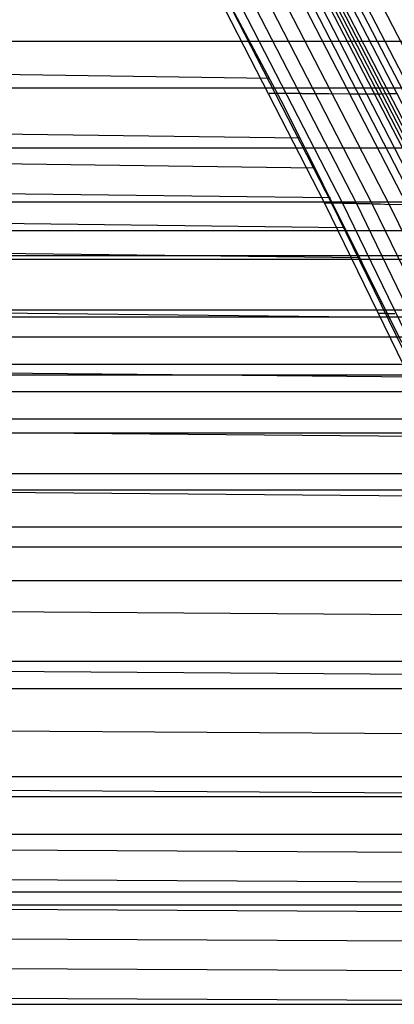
# Model space of a CAD drawing. Extents: x -260 to 296, y -277 to 294.
# Tile 174 of 241: x 193 to 203, y 67 to 94. Entities that reach past the tile are written whole.
import ezdxf

# ---------------------------------------------------------------- set-up
doc = ezdxf.new("R2010")
doc.units = 0
doc.layers.add('PREDEFINITO', color=7, linetype='CONTINUOUS')

msp = doc.modelspace()

# ---------------------------------------------------------------- linework, layer by layer
at = {"layer": 'PREDEFINITO'}
for p, q in [((197.221, 97.704, 441.027), (200.532, 91.462, 440.677)), ((198.687, 94.572, 439.955), (201.63, 88.852, 439.661)), ((198.871, 94.576, 439.118), (201.819, 88.851, 438.809)), ((199.156, 94.578, 438.584), (202.109, 88.845, 438.265)), ((199.518, 94.579, 438.283), (202.478, 88.836, 437.959)), ((199.935, 94.58, 438.147), (202.901, 88.825, 437.821)), ((200.384, 94.582, 438.105), (203.358, 88.814, 437.779)), ((200.844, 94.585, 438.09), (203.824, 88.804, 437.764)), ((201.07, 94.587, 438.071), (204.054, 88.8, 437.745)), ((201.29, 94.59, 438.032), (204.277, 88.796, 437.705)), ((201.501, 94.593, 437.966), (204.492, 88.794, 437.638)), ((201.602, 94.595, 437.919), (204.595, 88.794, 437.59)), ((201.701, 94.598, 437.862), (204.695, 88.793, 437.533)), ((201.797, 94.6, 437.801), (204.793, 88.793, 437.47)), ((201.895, 94.603, 437.742), (204.892, 88.793, 437.41)), ((202.091, 94.608, 437.628), (205.092, 88.793, 437.294)), ((202.29, 94.614, 437.52), (205.294, 88.794, 437.184)), ((202.49, 94.62, 437.418), (205.498, 88.794, 437.08)), ((202.896, 94.633, 437.226), (205.91, 88.797, 436.885)), ((-190.637, 93.173, 409.565), (226.429, 93.173, 409.565)), ((138.624, 93.067, 456.059), (200.16, 92.185, 440.71)), ((-192.163, 91.928, 400.376), (227.952, 91.928, 400.376)), ((200.165, 91.774, 439.67), (200.147, 91.774, 439.794)), ((200.183, 91.774, 439.551), (200.165, 91.774, 439.67)), ((200.204, 91.774, 439.437), (200.183, 91.774, 439.551)), ((200.227, 91.775, 439.329), (200.204, 91.774, 439.437)), ((200.251, 91.775, 439.227), (200.227, 91.775, 439.329)), ((200.277, 91.775, 439.13), (200.251, 91.775, 439.227)), ((200.305, 91.775, 439.037), (200.277, 91.775, 439.13)), ((200.334, 91.775, 438.95), (200.305, 91.775, 439.037)), ((200.349, 91.775, 438.908), (200.334, 91.775, 438.95)), ((200.365, 91.775, 438.867), (200.349, 91.775, 438.908)), ((200.381, 91.775, 438.828), (200.365, 91.775, 438.867)), ((200.397, 91.775, 438.789), (200.381, 91.775, 438.828)), ((200.414, 91.775, 438.752), (200.397, 91.775, 438.789)), ((200.431, 91.775, 438.716), (200.414, 91.775, 438.752)), ((200.449, 91.775, 438.681), (200.431, 91.775, 438.716)), ((200.467, 91.775, 438.646), (200.449, 91.775, 438.681)), ((200.485, 91.774, 438.614), (200.467, 91.775, 438.646)), ((200.503, 91.774, 438.582), (200.485, 91.774, 438.614)), ((200.522, 91.774, 438.551), (200.503, 91.774, 438.582)), ((200.541, 91.774, 438.521), (200.522, 91.774, 438.551)), ((200.561, 91.774, 438.492), (200.541, 91.774, 438.521)), ((200.581, 91.774, 438.464), (200.561, 91.774, 438.492)), ((200.601, 91.774, 438.437), (200.581, 91.774, 438.464)), ((200.621, 91.773, 438.411), (200.601, 91.774, 438.437)), ((200.642, 91.773, 438.386), (200.621, 91.773, 438.411)), ((200.663, 91.773, 438.361), (200.642, 91.773, 438.386)), ((200.685, 91.773, 438.338), (200.663, 91.773, 438.361)), ((200.706, 91.773, 438.316), (200.685, 91.773, 438.338)), ((200.728, 91.773, 438.294), (200.706, 91.773, 438.316)), ((200.75, 91.772, 438.273), (200.728, 91.773, 438.294)), ((200.773, 91.772, 438.253), (200.75, 91.772, 438.273)), ((200.796, 91.772, 438.234), (200.773, 91.772, 438.253)), ((200.819, 91.772, 438.216), (200.796, 91.772, 438.234)), ((200.842, 91.771, 438.198), (200.819, 91.772, 438.216)), ((200.866, 91.771, 438.181), (200.842, 91.771, 438.198)), ((200.889, 91.771, 438.165), (200.866, 91.771, 438.181)), ((200.913, 91.771, 438.15), (200.889, 91.771, 438.165)), ((200.938, 91.77, 438.135), (200.913, 91.771, 438.15)), ((200.962, 91.77, 438.121), (200.938, 91.77, 438.135)), ((200.987, 91.77, 438.107), (200.962, 91.77, 438.121)), ((201.012, 91.77, 438.095), (200.987, 91.77, 438.107)), ((201.037, 91.769, 438.083), (201.012, 91.77, 438.095)), ((201.062, 91.769, 438.071), (201.037, 91.769, 438.083)), ((201.087, 91.769, 438.06), (201.062, 91.769, 438.071)), ((201.113, 91.769, 438.05), (201.087, 91.769, 438.06)), ((201.139, 91.768, 438.04), (201.113, 91.769, 438.05)), ((201.165, 91.768, 438.031), (201.139, 91.768, 438.04)), ((201.191, 91.768, 438.022), (201.165, 91.768, 438.031)), ((201.218, 91.767, 438.014), (201.191, 91.768, 438.022)), ((201.244, 91.767, 438.006), (201.218, 91.767, 438.014)), ((201.271, 91.767, 437.999), (201.244, 91.767, 438.006)), ((201.298, 91.766, 437.993), (201.271, 91.767, 437.999)), ((201.352, 91.766, 437.98), (201.298, 91.766, 437.993)), ((201.407, 91.765, 437.97), (201.352, 91.766, 437.98)), ((201.462, 91.765, 437.961), (201.407, 91.765, 437.97)), ((201.518, 91.764, 437.953), (201.462, 91.765, 437.961)), ((201.574, 91.763, 437.947), (201.518, 91.764, 437.953)), ((201.631, 91.763, 437.942), (201.574, 91.763, 437.947)), ((201.745, 91.762, 437.934), (201.631, 91.763, 437.942)), ((202.323, 91.757, 437.914), (201.745, 91.762, 437.934)), ((202.437, 91.756, 437.906), (202.323, 91.757, 437.914)), ((202.494, 91.756, 437.9), (202.437, 91.756, 437.906)), ((202.551, 91.756, 437.894), (202.494, 91.756, 437.9)), ((202.607, 91.756, 437.887), (202.551, 91.756, 437.894)), ((202.663, 91.756, 437.878), (202.607, 91.756, 437.887)), ((202.718, 91.756, 437.867), (202.663, 91.756, 437.878)), ((202.773, 91.756, 437.855), (202.718, 91.756, 437.867)), ((202.827, 91.756, 437.841), (202.773, 91.756, 437.855)), ((202.854, 91.756, 437.834), (202.827, 91.756, 437.841)), ((202.88, 91.756, 437.826), (202.854, 91.756, 437.834)), ((202.907, 91.756, 437.817), (202.88, 91.756, 437.826)), ((202.933, 91.756, 437.808), (202.907, 91.756, 437.817)), ((202.959, 91.756, 437.798), (202.933, 91.756, 437.808)), ((202.985, 91.757, 437.788), (202.959, 91.756, 437.798)), ((203.011, 91.757, 437.777), (202.985, 91.757, 437.788)), ((203.037, 91.757, 437.766), (203.011, 91.757, 437.777)), ((203.062, 91.757, 437.754), (203.037, 91.757, 437.766)), ((203.088, 91.757, 437.741), (203.062, 91.757, 437.754)), ((203.113, 91.758, 437.728), (203.088, 91.757, 437.741)), ((203.137, 91.758, 437.714), (203.113, 91.758, 437.728)), ((203.382, 91.761, 437.562), (203.137, 91.758, 437.714)), ((203.58, 91.764, 437.447), (203.382, 91.761, 437.562)), ((138.625, 91.427, 456.04), (200.979, 90.59, 440.64)), ((200.532, 91.462, 440.677), (203.679, 85.14, 440.476)), ((138.625, 90.607, 456.032), (201.383, 89.793, 440.609)), ((-192.163, 90.323, 409.173), (227.952, 90.323, 409.173)), ((138.625, 89.787, 456.024), (201.784, 88.996, 440.58)), ((-193.649, 88.884, 399.976), (229.435, 88.884, 399.976)), ((138.626, 88.968, 456.016), (202.182, 88.199, 440.554)), ((201.63, 88.852, 439.661), (204.33, 83.299, 439.508)), ((201.647, 88.852, 439.536), (201.63, 88.852, 439.661)), ((201.666, 88.852, 439.416), (201.647, 88.852, 439.536)), ((201.687, 88.852, 439.301), (201.666, 88.852, 439.416)), ((201.71, 88.852, 439.192), (201.687, 88.852, 439.301)), ((201.735, 88.852, 439.089), (201.71, 88.852, 439.192)), ((201.761, 88.851, 438.991), (201.735, 88.852, 439.089)), ((201.789, 88.851, 438.897), (201.761, 88.851, 438.991)), ((201.819, 88.851, 438.809), (201.789, 88.851, 438.897)), ((201.834, 88.85, 438.767), (201.819, 88.851, 438.809)), ((201.819, 88.851, 438.809), (204.525, 83.292, 438.642)), ((201.85, 88.85, 438.726), (201.834, 88.85, 438.767)), ((201.866, 88.85, 438.686), (201.85, 88.85, 438.726)), ((201.883, 88.849, 438.647), (201.866, 88.85, 438.686)), ((201.9, 88.849, 438.609), (201.883, 88.849, 438.647)), ((201.917, 88.849, 438.573), (201.9, 88.849, 438.609)), ((201.935, 88.849, 438.537), (201.917, 88.849, 438.573)), ((201.953, 88.848, 438.503), (201.935, 88.849, 438.537)), ((201.971, 88.848, 438.47), (201.953, 88.848, 438.503)), ((201.99, 88.847, 438.438), (201.971, 88.848, 438.47)), ((202.009, 88.847, 438.406), (201.99, 88.847, 438.438)), ((202.028, 88.847, 438.376), (202.009, 88.847, 438.406)), ((202.048, 88.846, 438.347), (202.028, 88.847, 438.376)), ((202.068, 88.846, 438.319), (202.048, 88.846, 438.347)), ((202.088, 88.845, 438.292), (202.068, 88.846, 438.319)), ((202.109, 88.845, 438.265), (202.088, 88.845, 438.292)), ((202.13, 88.844, 438.24), (202.109, 88.845, 438.265)), ((202.109, 88.845, 438.265), (205.233, 82.403, 438.073)), ((202.151, 88.844, 438.215), (202.13, 88.844, 438.24)), ((202.173, 88.843, 438.192), (202.151, 88.844, 438.215)), ((202.195, 88.843, 438.169), (202.173, 88.843, 438.192)), ((202.217, 88.842, 438.147), (202.195, 88.843, 438.169)), ((202.239, 88.842, 438.126), (202.217, 88.842, 438.147)), ((202.262, 88.841, 438.106), (202.239, 88.842, 438.126)), ((202.285, 88.841, 438.087), (202.262, 88.841, 438.106)), ((202.308, 88.84, 438.068), (202.285, 88.841, 438.087)), ((202.332, 88.84, 438.051), (202.308, 88.84, 438.068)), ((202.355, 88.839, 438.034), (202.332, 88.84, 438.051)), ((202.379, 88.839, 438.017), (202.355, 88.839, 438.034)), ((202.404, 88.838, 438.002), (202.379, 88.839, 438.017)), ((202.428, 88.837, 437.987), (202.404, 88.838, 438.002)), ((202.453, 88.837, 437.973), (202.428, 88.837, 437.987)), ((202.478, 88.836, 437.959), (202.453, 88.837, 437.973)), ((202.503, 88.835, 437.946), (202.478, 88.836, 437.959)), ((202.478, 88.836, 437.959), (205.609, 82.382, 437.761)), ((202.528, 88.835, 437.934), (202.503, 88.835, 437.946)), ((202.553, 88.834, 437.923), (202.528, 88.835, 437.934)), ((202.579, 88.834, 437.912), (202.553, 88.834, 437.923)), ((202.605, 88.833, 437.901), (202.579, 88.834, 437.912)), ((202.631, 88.832, 437.891), (202.605, 88.833, 437.901)), ((202.657, 88.832, 437.882), (202.631, 88.832, 437.891)), ((202.684, 88.831, 437.873), (202.657, 88.832, 437.882)), ((202.711, 88.83, 437.865), (202.684, 88.831, 437.873)), ((202.737, 88.829, 437.857), (202.711, 88.83, 437.865)), ((202.764, 88.829, 437.85), (202.737, 88.829, 437.857)), ((202.791, 88.828, 437.843), (202.764, 88.829, 437.85)), ((202.846, 88.827, 437.831), (202.791, 88.828, 437.843)), ((202.901, 88.825, 437.821), (202.846, 88.827, 437.831)), ((202.957, 88.824, 437.812), (202.901, 88.825, 437.821)), ((202.901, 88.825, 437.821), (206.04, 82.358, 437.62)), ((203.013, 88.823, 437.804), (202.957, 88.824, 437.812)), ((203.07, 88.821, 437.797), (203.013, 88.823, 437.804)), ((203.127, 88.82, 437.792), (203.07, 88.821, 437.797)), ((203.242, 88.817, 437.784), (203.127, 88.82, 437.792)), ((203.824, 88.804, 437.764), (203.242, 88.817, 437.784)), ((203.358, 88.814, 437.779), (206.504, 82.332, 437.578)), ((-194.014, 88.119, 399.88), (229.799, 88.119, 399.88)), ((138.626, 88.15, 456.009), (202.577, 87.402, 440.53)), ((-194.377, 87.352, 399.786), (230.161, 87.352, 399.786)), ((-193.649, 87.449, 408.809), (229.435, 87.449, 408.809)), ((138.626, 86.514, 455.996), (203.356, 85.809, 440.49)), ((-194.377, 86.005, 408.638), (230.161, 86.005, 408.638)), ((203.098, 85.907, 439.437), (203.08, 85.908, 439.564)), ((203.118, 85.907, 439.316), (203.098, 85.907, 439.437)), ((203.139, 85.907, 439.2), (203.118, 85.907, 439.316)), ((203.162, 85.906, 439.091), (203.139, 85.907, 439.2)), ((203.187, 85.906, 438.986), (203.162, 85.906, 439.091)), ((203.214, 85.905, 438.887), (203.187, 85.906, 438.986)), ((203.242, 85.904, 438.793), (203.214, 85.905, 438.887)), ((203.272, 85.903, 438.704), (203.242, 85.904, 438.793)), ((203.288, 85.903, 438.661), (203.272, 85.903, 438.704)), ((203.304, 85.902, 438.62), (203.288, 85.903, 438.661)), ((203.32, 85.902, 438.58), (203.304, 85.902, 438.62)), ((203.337, 85.901, 438.54), (203.32, 85.902, 438.58)), ((203.354, 85.901, 438.502), (203.337, 85.901, 438.54)), ((203.371, 85.9, 438.466), (203.354, 85.901, 438.502)), ((203.389, 85.9, 438.43), (203.371, 85.9, 438.466)), ((203.408, 85.899, 438.395), (203.389, 85.9, 438.43)), ((203.426, 85.898, 438.362), (203.408, 85.899, 438.395)), ((203.445, 85.898, 438.329), (203.426, 85.898, 438.362)), ((203.464, 85.897, 438.298), (203.445, 85.898, 438.329)), ((203.484, 85.896, 438.267), (203.464, 85.897, 438.298)), ((203.504, 85.896, 438.238), (203.484, 85.896, 438.267)), ((-195.094, 85.814, 399.606), (230.877, 85.814, 399.606)), ((-194.737, 85.28, 408.555), (230.52, 85.28, 408.555)), ((152.025, 84.72, 452.855), (204.122, 84.216, 440.459)), ((-195.094, 84.554, 408.473), (230.877, 84.554, 408.473)), ((-195.801, 84.271, 399.436), (231.582, 84.271, 399.436)), ((-195.449, 83.828, 408.394), (231.231, 83.828, 408.394)), ((-195.801, 83.1, 408.317), (231.582, 83.1, 408.317)), ((152.025, 83.098, 452.873), (204.875, 82.624, 440.436)), ((-196.498, 82.724, 399.277), (232.278, 82.724, 399.277)), ((-196.498, 81.642, 408.172), (232.278, 81.642, 408.172)), ((152.025, 81.479, 452.893), (205.616, 81.033, 440.424)), ((-197.17, 81.206, 399.131), (232.948, 81.206, 399.131)), ((-197.17, 80.212, 408.04), (232.948, 80.212, 408.04)), ((-197.831, 79.684, 398.996), (233.609, 79.684, 398.996)), ((-197.831, 78.78, 407.917), (233.609, 78.78, 407.917)), ((152.025, 78.245, 452.94), (207.059, 77.854, 440.425)), ((125.231, 76.856, 458.76), (205.614, 76.277, 440.867)), ((-199.126, 76.628, 398.755), (234.901, 76.628, 398.755)), ((-199.126, 75.906, 407.703), (234.901, 75.906, 407.703)), ((125.232, 75.228, 458.745), (205.613, 74.693, 441.021)), ((-200.381, 73.56, 398.555), (236.155, 73.56, 398.555)), ((125.232, 73.604, 458.732), (205.612, 73.111, 441.177)), ((-200.381, 73.023, 407.529), (236.155, 73.023, 407.529)), ((-200.995, 72.021, 398.471), (236.767, 72.021, 398.471)), ((125.232, 71.983, 458.722), (205.611, 71.53, 441.335)), ((125.232, 71.175, 458.718), (205.61, 70.74, 441.415)), ((-201.598, 70.482, 398.403), (237.37, 70.482, 398.403)), ((-201.598, 70.133, 407.397), (237.37, 70.133, 407.397)), ((138.627, 70.285, 455.996), (205.61, 69.95, 441.495)), ((138.627, 69.482, 456.002), (205.609, 69.161, 441.577)), ((138.627, 68.679, 456.009), (205.608, 68.373, 441.659)), ((138.627, 67.878, 456.017), (205.608, 67.584, 441.742)), ((-202.747, 67.479, 398.317), (238.518, 67.479, 398.317))]:
    msp.add_line(p, q, dxfattribs=at)

doc.saveas('drawing.dxf')
